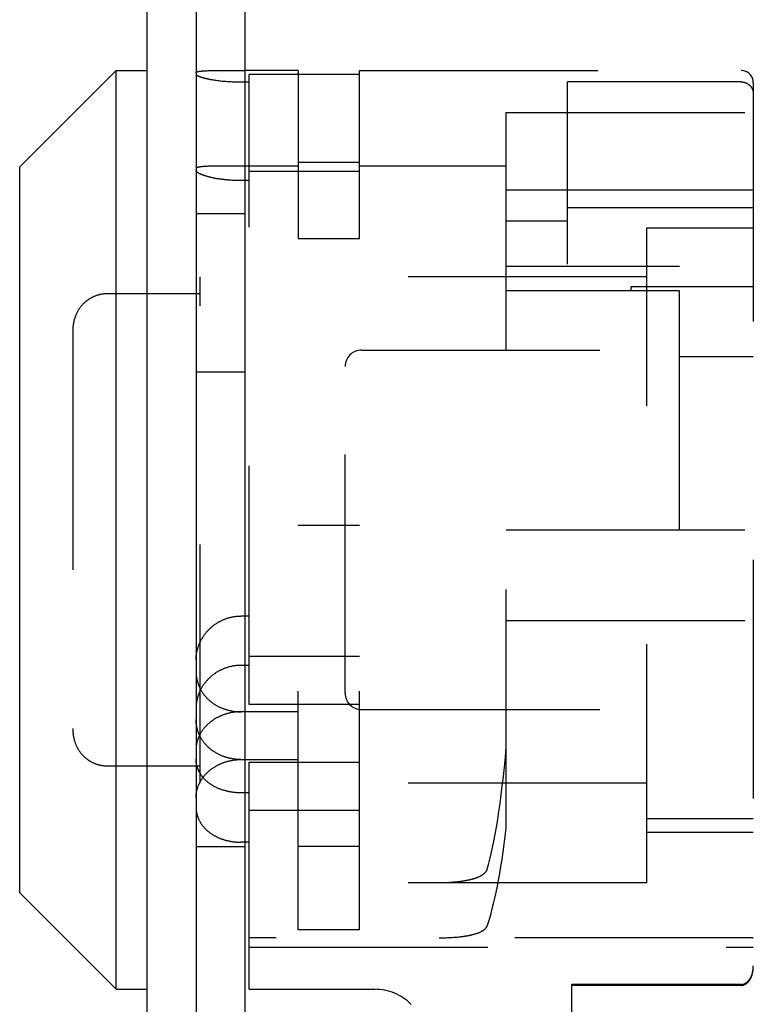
# Model space of a CAD drawing. Header units: inches. Extents: x 0 to 53.1, y 0 to 34.4.
# Tile 6 of 10: x 26 to 26.9, y 14.4 to 15.6. Entities that reach past the tile are written whole.
import ezdxf

# ---------------------------------------------------------------- set-up
doc = ezdxf.new("R2010")
doc.units = ezdxf.units.IN
doc.header["$LTSCALE"] = 2.921875
doc.header["$MEASUREMENT"] = 0
doc.linetypes.add('HIDDEN', pattern=[0.2, 0.1, -0.1])
doc.layers.get('0').update_dxf_attribs({"linetype": 'CONTINUOUS'})
doc.layers.add('DEFAULT_2', color=8, linetype='HIDDEN')

msp = doc.modelspace()

# ---------------------------------------------------------------- linework, layer by layer
at = {"color": 7, "linetype": 'Continuous'}
for p, q in [((26.2588, 22.4152), (26.2588, 13.4727)), ((26.0428, 15.4532), (26.1608, 15.5712)), ((26.1608, 14.4462), (26.1608, 15.5712)), ((26.1608, 15.5712), (26.1988, 15.5712)), ((26.2685, 15.5707), (26.2695, 15.5708)), ((26.2695, 15.5708), (26.2705, 15.5708)), ((26.2705, 15.5708), (26.2715, 15.5709)), ((26.2715, 15.5709), (26.2726, 15.5709)), ((26.2726, 15.5709), (26.2737, 15.571)), ((26.2737, 15.571), (26.2755, 15.571)), ((26.2755, 15.571), (26.2773, 15.5711)), ((26.2773, 15.5711), (26.2798, 15.5711)), ((26.2798, 15.5711), (26.2825, 15.5712)), ((26.2825, 15.5712), (26.2853, 15.5712)), ((26.2853, 15.5712), (26.2889, 15.5712)), ((26.2889, 15.5712), (26.2935, 15.5712)), ((26.2935, 15.5712), (26.2998, 15.5712)), ((26.0428, 14.5642), (26.0428, 15.4532)), ((26.27, 15.4537), (26.269, 15.4536)), ((26.271, 15.4538), (26.27, 15.4537)), ((26.272, 15.4538), (26.271, 15.4538)), ((26.2731, 15.4539), (26.272, 15.4538)), ((26.2743, 15.4539), (26.2731, 15.4539)), ((26.2754, 15.454), (26.2743, 15.4539)), ((26.2773, 15.454), (26.2754, 15.454)), ((26.2792, 15.4541), (26.2773, 15.454)), ((26.2811, 15.4541), (26.2792, 15.4541)), ((26.2839, 15.4542), (26.2811, 15.4541)), ((26.2875, 15.4542), (26.2839, 15.4542)), ((26.2935, 15.4542), (26.2875, 15.4542)), ((26.3055, 15.4542), (26.2935, 15.4542)), ((26.3049, 15.4366), (26.3033, 15.4366)), ((26.3065, 15.4365), (26.3049, 15.4366)), ((26.3081, 15.4364), (26.3065, 15.4365)), ((26.3098, 15.4364), (26.3081, 15.4364)), ((26.3114, 15.4364), (26.3098, 15.4364)), ((26.313, 15.4363), (26.3114, 15.4364)), ((26.3188, 15.4363), (26.313, 15.4363)), ((26.2588, 15.3962), (26.3188, 15.3962)), ((26.2588, 15.202), (26.3188, 15.202)), ((26.3188, 14.9032), (26.3138, 14.9032)), ((26.3188, 14.8428), (26.3138, 14.8428)), ((26.3138, 14.7275), (26.3188, 14.7275)), ((26.2588, 14.6212), (26.3188, 14.6212)), ((26.0428, 14.5642), (26.1608, 14.4462)), ((26.1608, 14.4462), (26.1988, 14.4462))]:
    msp.add_line(p, q, dxfattribs=at)
at = {"color": 3, "linetype": 'Continuous'}
for p, q in [((26.1988, 13.4727), (26.1988, 22.3786)), ((26.3188, 13.9912), (26.3188, 21.9089))]:
    msp.add_line(p, q, dxfattribs=at)
at = {"color": 7, "linetype": 'Continuous'}
for points in [[(26.2588, 15.5685), (26.2588, 15.5686), (26.2588, 15.5687), (26.2589, 15.5688), (26.2589, 15.5689), (26.259, 15.5689), (26.259, 15.569), (26.2591, 15.5691), (26.2592, 15.5692), (26.2593, 15.5692), (26.2594, 15.5693), (26.2596, 15.5694), (26.2597, 15.5694), (26.2599, 15.5695), (26.26, 15.5696), (26.2602, 15.5696), (26.2604, 15.5697), (26.2606, 15.5697), (26.2608, 15.5698), (26.261, 15.5699), (26.2613, 15.5699), (26.2615, 15.57), (26.2618, 15.57), (26.2621, 15.5701), (26.2624, 15.5701), (26.2627, 15.5702), (26.263, 15.5702), (26.2633, 15.5703), (26.2636, 15.5703), (26.264, 15.5704), (26.2643, 15.5704), (26.2647, 15.5704), (26.2651, 15.5705), (26.2655, 15.5705), (26.2659, 15.5705), (26.2663, 15.5706), (26.2667, 15.5706), (26.2671, 15.5706)], [(26.2671, 15.5706), (26.268, 15.5707), (26.2685, 15.5707)], [(26.2998, 15.5712), (26.3072, 15.5712), (26.308, 15.5712), (26.3088, 15.5712), (26.3096, 15.5712), (26.3105, 15.5712), (26.3188, 15.5712)], [(26.269, 15.4536), (26.2685, 15.4536), (26.268, 15.4536), (26.2676, 15.4535), (26.2671, 15.4535), (26.2667, 15.4534), (26.2663, 15.4534), (26.2659, 15.4534), (26.2655, 15.4533), (26.2651, 15.4533), (26.2647, 15.4532), (26.2643, 15.4532), (26.264, 15.4531), (26.2636, 15.4531), (26.2633, 15.453), (26.263, 15.4529), (26.2627, 15.4529), (26.2624, 15.4528), (26.2621, 15.4528), (26.2618, 15.4527), (26.2615, 15.4526), (26.2613, 15.4526), (26.261, 15.4525), (26.2608, 15.4524), (26.2606, 15.4523), (26.2604, 15.4523), (26.2602, 15.4522), (26.26, 15.4521), (26.2599, 15.452), (26.2597, 15.452), (26.2596, 15.4519), (26.2594, 15.4518), (26.2593, 15.4517), (26.2592, 15.4516), (26.2591, 15.4515), (26.259, 15.4514), (26.259, 15.4513), (26.2589, 15.4512), (26.2589, 15.4511), (26.2588, 15.451), (26.2588, 15.4509), (26.2588, 15.4508)], [(26.3033, 15.4366), (26.3017, 15.4367), (26.3009, 15.4368), (26.3002, 15.4368), (26.2994, 15.4369), (26.2986, 15.437), (26.2978, 15.437), (26.297, 15.4371), (26.2962, 15.4372), (26.2955, 15.4373), (26.2947, 15.4373), (26.2939, 15.4374), (26.2932, 15.4375), (26.2924, 15.4376), (26.2917, 15.4377), (26.2909, 15.4378), (26.2902, 15.4379), (26.2894, 15.438), (26.2887, 15.4381), (26.288, 15.4382), (26.2872, 15.4383), (26.2865, 15.4384), (26.2858, 15.4385), (26.2851, 15.4386), (26.2844, 15.4387), (26.2837, 15.4389), (26.283, 15.439), (26.2823, 15.4391), (26.2816, 15.4392), (26.281, 15.4394), (26.2803, 15.4395), (26.2796, 15.4396), (26.279, 15.4398), (26.2784, 15.4399), (26.2777, 15.4401), (26.2771, 15.4402), (26.2765, 15.4403), (26.2759, 15.4405), (26.2753, 15.4406), (26.2747, 15.4408), (26.2741, 15.4409), (26.2735, 15.4411), (26.2729, 15.4412), (26.2724, 15.4414), (26.2718, 15.4416), (26.2713, 15.4417), (26.2708, 15.4419), (26.2703, 15.442), (26.2697, 15.4422), (26.2692, 15.4424), (26.2688, 15.4425), (26.2683, 15.4427), (26.2678, 15.4428), (26.2674, 15.443), (26.2669, 15.4432), (26.2665, 15.4433), (26.2661, 15.4435), (26.2656, 15.4437), (26.2652, 15.4438), (26.2648, 15.444), (26.2645, 15.4441), (26.2641, 15.4443), (26.2637, 15.4445), (26.2634, 15.4446), (26.2631, 15.4448), (26.2628, 15.445), (26.2624, 15.4451), (26.2622, 15.4453), (26.2619, 15.4454), (26.2616, 15.4456), (26.2613, 15.4458), (26.2611, 15.4459), (26.2609, 15.4461), (26.2606, 15.4462), (26.2604, 15.4464), (26.2602, 15.4465), (26.26, 15.4467), (26.2599, 15.4469), (26.2597, 15.447), (26.2596, 15.4472), (26.2594, 15.4473), (26.2593, 15.4475), (26.2592, 15.4476), (26.2591, 15.4477), (26.259, 15.4479), (26.259, 15.448), (26.2589, 15.4482), (26.2589, 15.4483), (26.2588, 15.4484), (26.2588, 15.4486), (26.2588, 15.4487)], [(26.3188, 15.4542), (26.3113, 15.4542), (26.3105, 15.4542), (26.3096, 15.4542), (26.3088, 15.4542), (26.308, 15.4542), (26.3055, 15.4542)], [(26.2588, 14.8494), (26.2588, 14.8502), (26.2588, 14.851), (26.2589, 14.8518), (26.2589, 14.8525), (26.259, 14.8533), (26.259, 14.8541), (26.2591, 14.8549), (26.2592, 14.8557), (26.2593, 14.8565), (26.2594, 14.8573), (26.2596, 14.8581), (26.2597, 14.8589), (26.2599, 14.8597), (26.26, 14.8605), (26.2602, 14.8613), (26.2604, 14.862), (26.2606, 14.8628), (26.2609, 14.8636), (26.2611, 14.8644), (26.2613, 14.8652), (26.2616, 14.8659), (26.2619, 14.8667), (26.2622, 14.8675), (26.2624, 14.8682), (26.2628, 14.869), (26.2631, 14.8697), (26.2634, 14.8705), (26.2637, 14.8712), (26.2641, 14.872), (26.2645, 14.8727), (26.2648, 14.8735), (26.2652, 14.8742), (26.2656, 14.8749), (26.2661, 14.8756), (26.2665, 14.8763), (26.2669, 14.877), (26.2674, 14.8777), (26.2678, 14.8784), (26.2683, 14.8791), (26.2688, 14.8798), (26.2692, 14.8805), (26.2697, 14.8812), (26.2703, 14.8818), (26.2708, 14.8825), (26.2713, 14.8831), (26.2718, 14.8837), (26.2724, 14.8844), (26.2729, 14.885), (26.2735, 14.8856), (26.2741, 14.8862), (26.2747, 14.8868), (26.2753, 14.8874), (26.2759, 14.888), (26.2765, 14.8885), (26.2771, 14.8891), (26.2777, 14.8897), (26.2784, 14.8902), (26.279, 14.8907), (26.2796, 14.8912), (26.2803, 14.8918), (26.281, 14.8923), (26.2816, 14.8928), (26.2823, 14.8932), (26.283, 14.8937), (26.2837, 14.8942), (26.2844, 14.8946), (26.2851, 14.895), (26.2858, 14.8955), (26.2865, 14.8959), (26.2872, 14.8963), (26.288, 14.8967), (26.2887, 14.8971), (26.2894, 14.8974), (26.2902, 14.8978), (26.2909, 14.8982), (26.2917, 14.8985), (26.2924, 14.8988), (26.2932, 14.8991), (26.2939, 14.8994), (26.2947, 14.8997), (26.2955, 14.9), (26.2962, 14.9003), (26.297, 14.9005), (26.2978, 14.9008), (26.2986, 14.901), (26.2994, 14.9012), (26.3002, 14.9015), (26.3009, 14.9017), (26.3017, 14.9018), (26.3025, 14.902), (26.3033, 14.9022), (26.3041, 14.9023), (26.3049, 14.9025), (26.3057, 14.9026), (26.3065, 14.9027), (26.3073, 14.9028), (26.3081, 14.9029), (26.3089, 14.903), (26.3098, 14.903), (26.3106, 14.9031), (26.3114, 14.9031), (26.3122, 14.9032), (26.313, 14.9032), (26.3138, 14.9032)], [(26.3138, 14.8428), (26.313, 14.8428), (26.3122, 14.8428), (26.3114, 14.8427), (26.3105, 14.8427), (26.3097, 14.8426), (26.3089, 14.8426), (26.3081, 14.8425), (26.3073, 14.8424), (26.3065, 14.8423), (26.3057, 14.8422), (26.3048, 14.8421), (26.304, 14.8419), (26.3032, 14.8418), (26.3024, 14.8416), (26.3016, 14.8414), (26.3008, 14.8413), (26.3, 14.8411), (26.2992, 14.8409), (26.2984, 14.8406), (26.2977, 14.8404), (26.2969, 14.8402), (26.2961, 14.8399), (26.2953, 14.8397), (26.2945, 14.8394), (26.2938, 14.8391), (26.293, 14.8388), (26.2923, 14.8385), (26.2915, 14.8382), (26.2907, 14.8378), (26.29, 14.8375), (26.2893, 14.8371), (26.2885, 14.8368), (26.2878, 14.8364), (26.2871, 14.836), (26.2863, 14.8356), (26.2856, 14.8352), (26.2849, 14.8348), (26.2842, 14.8344), (26.2835, 14.8339), (26.2828, 14.8335), (26.2821, 14.833), (26.2815, 14.8325), (26.2808, 14.8321), (26.2801, 14.8316), (26.2795, 14.8311), (26.2788, 14.8306), (26.2782, 14.83), (26.2776, 14.8295), (26.2769, 14.829), (26.2763, 14.8284), (26.2757, 14.8279), (26.2751, 14.8273), (26.2745, 14.8268), (26.274, 14.8262), (26.2734, 14.8256), (26.2728, 14.825), (26.2723, 14.8244), (26.2717, 14.8238), (26.2712, 14.8232), (26.2707, 14.8225), (26.2702, 14.8219), (26.2697, 14.8213), (26.2692, 14.8206), (26.2687, 14.82), (26.2682, 14.8193), (26.2677, 14.8186), (26.2673, 14.818), (26.2668, 14.8173), (26.2664, 14.8166), (26.266, 14.8159), (26.2656, 14.8152), (26.2652, 14.8145), (26.2648, 14.8138), (26.2644, 14.8131), (26.2641, 14.8124), (26.2637, 14.8116), (26.2634, 14.8109), (26.263, 14.8102), (26.2627, 14.8094), (26.2624, 14.8087), (26.2621, 14.808), (26.2618, 14.8072), (26.2616, 14.8065), (26.2613, 14.8057), (26.2611, 14.805), (26.2608, 14.8042), (26.2606, 14.8034), (26.2604, 14.8027), (26.2602, 14.8019), (26.26, 14.8011), (26.2599, 14.8004), (26.2597, 14.7996), (26.2596, 14.7988), (26.2594, 14.7981), (26.2593, 14.7973), (26.2592, 14.7965), (26.2591, 14.7957), (26.259, 14.795), (26.259, 14.7942), (26.2589, 14.7934), (26.2589, 14.7926), (26.2588, 14.7919), (26.2588, 14.7911), (26.2588, 14.7903)], [(26.3138, 14.7275), (26.313, 14.7275), (26.3121, 14.7275), (26.3113, 14.7275), (26.3105, 14.7276), (26.3096, 14.7276), (26.3088, 14.7277), (26.308, 14.7278), (26.3072, 14.7278), (26.3063, 14.7279), (26.3055, 14.728), (26.3047, 14.7282), (26.3039, 14.7283), (26.3031, 14.7284), (26.3022, 14.7286), (26.3014, 14.7287), (26.3006, 14.7289), (26.2998, 14.7291), (26.299, 14.7293), (26.2982, 14.7295), (26.2974, 14.7297), (26.2966, 14.7299), (26.2958, 14.7301), (26.2951, 14.7304), (26.2943, 14.7306), (26.2935, 14.7309), (26.2927, 14.7311), (26.292, 14.7314), (26.2912, 14.7317), (26.2904, 14.732), (26.2897, 14.7323), (26.2889, 14.7327), (26.2882, 14.733), (26.2875, 14.7333), (26.2867, 14.7337), (26.286, 14.734), (26.2853, 14.7344), (26.2846, 14.7348), (26.2839, 14.7352), (26.2832, 14.7356), (26.2825, 14.736), (26.2818, 14.7364), (26.2812, 14.7368), (26.2805, 14.7373), (26.2798, 14.7377), (26.2792, 14.7382), (26.2786, 14.7386), (26.2779, 14.7391), (26.2773, 14.7396), (26.2767, 14.7401), (26.2761, 14.7406), (26.2755, 14.7411), (26.2749, 14.7416), (26.2743, 14.7421), (26.2737, 14.7426), (26.2732, 14.7432), (26.2726, 14.7437), (26.2721, 14.7443), (26.2715, 14.7448), (26.271, 14.7454), (26.2705, 14.746), (26.27, 14.7466), (26.2695, 14.7472), (26.269, 14.7477), (26.2685, 14.7484), (26.268, 14.749), (26.2676, 14.7496), (26.2671, 14.7502), (26.2667, 14.7508), (26.2663, 14.7515), (26.2659, 14.7521), (26.2655, 14.7528), (26.2651, 14.7534), (26.2647, 14.7541), (26.2643, 14.7547), (26.264, 14.7554), (26.2636, 14.7561), (26.2633, 14.7567), (26.263, 14.7574), (26.2627, 14.7581), (26.2624, 14.7588), (26.2621, 14.7595), (26.2618, 14.7602), (26.2615, 14.7609), (26.2613, 14.7616), (26.261, 14.7623), (26.2608, 14.7631), (26.2606, 14.7638), (26.2604, 14.7645), (26.2602, 14.7652), (26.26, 14.766), (26.2599, 14.7667), (26.2597, 14.7674), (26.2596, 14.7682), (26.2594, 14.7689), (26.2593, 14.7697), (26.2592, 14.7704), (26.2591, 14.7712), (26.259, 14.7719), (26.259, 14.7727), (26.2589, 14.7734), (26.2589, 14.7742), (26.2588, 14.775), (26.2588, 14.7757), (26.2588, 14.7765)]]:
    msp.add_lwpolyline(points, dxfattribs=at)
at = {"layer": 'DEFAULT_2', "color": 8, "linetype": 'HIDDEN'}
for p, q in [((26.3838, 15.5712), (26.3188, 15.5712)), ((26.3238, 14.795), (26.3238, 15.5662)), ((26.4588, 15.5662), (26.3238, 15.5662)), ((26.3838, 15.5712), (26.3838, 15.365)), ((26.4588, 15.365), (26.4588, 15.5712)), ((26.4588, 15.5712), (26.9263, 15.5712)), ((26.6388, 14.6436), (26.6388, 15.5712)), ((26.2795, 15.5598), (26.2808, 15.5596)), ((26.2808, 15.5596), (26.2821, 15.5594)), ((26.2821, 15.5594), (26.2835, 15.5592)), ((26.2835, 15.5592), (26.2849, 15.559)), ((26.2849, 15.559), (26.2863, 15.5588)), ((26.2863, 15.5588), (26.2878, 15.5586)), ((26.2878, 15.5586), (26.2893, 15.5585)), ((26.2893, 15.5585), (26.2907, 15.5583)), ((26.2907, 15.5583), (26.2923, 15.5582)), ((26.2923, 15.5582), (26.2938, 15.558)), ((26.2938, 15.558), (26.2953, 15.5579)), ((26.2953, 15.5579), (26.2969, 15.5578)), ((26.2969, 15.5578), (26.2984, 15.5577)), ((26.2984, 15.5577), (26.3, 15.5576)), ((26.3, 15.5576), (26.3016, 15.5575)), ((26.3016, 15.5575), (26.3032, 15.5574)), ((26.3032, 15.5574), (26.3048, 15.5573)), ((26.3048, 15.5573), (26.3065, 15.5573)), ((26.3065, 15.5573), (26.3081, 15.5572)), ((26.3081, 15.5572), (26.3097, 15.5572)), ((26.3097, 15.5572), (26.3114, 15.5572)), ((26.3114, 15.5572), (26.313, 15.5572)), ((26.313, 15.5572), (26.3238, 15.5572)), ((26.7138, 15.3342), (26.7138, 15.5572)), ((26.9263, 15.5572), (26.7138, 15.5572)), ((26.9413, 15.5562), (26.9413, 13.6458)), ((26.6388, 15.5197), (26.9413, 15.5197)), ((26.4588, 15.4586), (26.3838, 15.4586)), ((26.3838, 15.4542), (26.3188, 15.4542)), ((26.3238, 15.4479), (26.4588, 15.4479)), ((26.6388, 15.4542), (26.4588, 15.4542)), ((26.3238, 15.4363), (26.3188, 15.4363)), ((26.6388, 15.4252), (26.7138, 15.4252)), ((26.7138, 15.425), (26.9413, 15.425)), ((26.9413, 15.4031), (26.7138, 15.4031)), ((26.6388, 15.387), (26.7138, 15.387)), ((26.8108, 15.3787), (26.9413, 15.3787)), ((26.8108, 14.5764), (26.8108, 15.3787)), ((26.4588, 15.365), (26.3838, 15.365)), ((26.6388, 15.3314), (26.8508, 15.3314)), ((26.8508, 15.0087), (26.8508, 15.3314)), ((26.2638, 14.6987), (26.2638, 15.3187)), ((26.8108, 15.3187), (26.2638, 15.3187)), ((26.6388, 15.3018), (26.8508, 15.3018)), ((26.9413, 15.3063), (26.7913, 15.3063)), ((26.7913, 15.3063), (26.7913, 15.3018)), ((26.1318, 15.2935), (26.1312, 15.2932)), ((26.1332, 15.2941), (26.1325, 15.2938)), ((26.1419, 15.2969), (26.1411, 15.2968)), ((26.2638, 15.2979), (26.1509, 15.2979)), ((26.1132, 15.275), (26.1128, 15.2744)), ((26.1138, 15.2763), (26.1135, 15.2757)), ((26.1157, 15.2793), (26.1153, 15.2788)), ((26.1114, 15.2711), (26.1111, 15.2705)), ((26.1078, 15.2521), (26.1078, 14.7654)), ((26.4613, 15.2287), (26.9413, 15.2287)), ((26.8508, 15.221), (26.9413, 15.221)), ((26.4413, 14.8087), (26.4413, 15.2087)), ((26.3838, 14.519), (26.3838, 15.014)), ((26.4588, 15.014), (26.3838, 15.014)), ((26.4588, 14.519), (26.4588, 15.014)), ((26.6388, 15.0087), (26.9413, 15.0087)), ((26.3238, 14.9032), (26.3188, 14.9032)), ((26.6388, 14.8977), (26.9413, 14.8977)), ((26.3238, 14.8541), (26.4588, 14.8541)), ((26.3238, 14.8428), (26.3188, 14.8428)), ((26.4588, 14.795), (26.3238, 14.795)), ((26.3838, 14.786), (26.3138, 14.786)), ((26.4613, 14.7887), (26.9413, 14.7887)), ((26.1079, 14.7618), (26.108, 14.7611)), ((26.1114, 14.7464), (26.1116, 14.7457)), ((26.1119, 14.745), (26.1122, 14.7444)), ((26.1125, 14.7437), (26.1128, 14.7431)), ((26.1197, 14.7331), (26.1202, 14.7326)), ((26.1305, 14.7247), (26.1312, 14.7243)), ((26.1318, 14.724), (26.1325, 14.7237)), ((26.3188, 14.7275), (26.3838, 14.7275)), ((26.3238, 14.7242), (26.4588, 14.7242)), ((26.3238, 14.4462), (26.3238, 14.7242)), ((26.1504, 14.7196), (26.1511, 14.7196)), ((26.8108, 14.6987), (26.2638, 14.6987)), ((26.3238, 14.6867), (26.3138, 14.6867)), ((26.4588, 14.6651), (26.3238, 14.6651)), ((26.9413, 14.6547), (26.8108, 14.6547)), ((26.8108, 14.6387), (26.9413, 14.6387)), ((26.3238, 14.6263), (26.3138, 14.6263)), ((26.4588, 14.6209), (26.3838, 14.6209)), ((26.8108, 14.5764), (26.3238, 14.5764)), ((26.5582, 14.5764), (26.5564, 14.5764)), ((26.5599, 14.5764), (26.5582, 14.5764)), ((26.5616, 14.5765), (26.5599, 14.5764)), ((26.5659, 14.5766), (26.5642, 14.5766)), ((26.5676, 14.5767), (26.5659, 14.5766)), ((26.5692, 14.5768), (26.5676, 14.5767)), ((26.5709, 14.5769), (26.5692, 14.5768)), ((26.5726, 14.577), (26.5709, 14.5769)), ((26.5742, 14.5772), (26.5726, 14.577)), ((26.5759, 14.5773), (26.5742, 14.5772)), ((26.4588, 14.519), (26.3838, 14.519)), ((26.9413, 14.5092), (26.3238, 14.5092)), ((26.5564, 14.5092), (26.5582, 14.5092)), ((26.5582, 14.5092), (26.5599, 14.5092)), ((26.5599, 14.5092), (26.5616, 14.5092)), ((26.5616, 14.5092), (26.5633, 14.5093)), ((26.5633, 14.5093), (26.565, 14.5093)), ((26.565, 14.5093), (26.5667, 14.5094)), ((26.5667, 14.5094), (26.5684, 14.5095)), ((26.571, 14.5096), (26.5726, 14.5097)), ((26.5726, 14.5097), (26.5743, 14.5098)), ((26.5743, 14.5098), (26.5759, 14.51)), ((26.5759, 14.51), (26.5775, 14.5101)), ((26.5775, 14.5101), (26.5791, 14.5102)), ((26.5791, 14.5102), (26.5807, 14.5104)), ((26.5807, 14.5104), (26.5823, 14.5106)), ((26.3238, 14.4977), (26.9413, 14.4977)), ((26.3238, 14.4462), (26.4777, 14.4462)), ((26.9263, 14.4521), (26.7188, 14.4521)), ((26.7188, 14.4521), (26.7188, 13.7208)), ((26.9263, 14.451), (26.7188, 14.451))]:
    msp.add_line(p, q, dxfattribs=at)
for points in [[(26.2588, 15.5669), (26.2588, 15.5668), (26.2588, 15.5667), (26.2589, 15.5666), (26.2589, 15.5664), (26.259, 15.5663), (26.259, 15.5662), (26.2591, 15.5661), (26.2592, 15.566), (26.2593, 15.5659), (26.2594, 15.5658), (26.2596, 15.5656), (26.2597, 15.5655), (26.2599, 15.5654), (26.26, 15.5653), (26.2602, 15.5652), (26.2604, 15.5651), (26.2606, 15.5649), (26.2608, 15.5648), (26.2611, 15.5647), (26.2613, 15.5646), (26.2616, 15.5644), (26.2618, 15.5643), (26.2621, 15.5642), (26.2624, 15.5641), (26.2627, 15.5639), (26.263, 15.5638), (26.2634, 15.5637), (26.2637, 15.5636), (26.2641, 15.5634), (26.2644, 15.5633), (26.2648, 15.5632), (26.2652, 15.563), (26.2656, 15.5629), (26.266, 15.5628), (26.2664, 15.5627), (26.2668, 15.5625), (26.2673, 15.5624), (26.2677, 15.5623), (26.2682, 15.5621), (26.2687, 15.562), (26.2692, 15.5619), (26.2697, 15.5618), (26.2702, 15.5616), (26.2707, 15.5615), (26.2712, 15.5614), (26.2717, 15.5613), (26.2723, 15.5612), (26.2728, 15.561), (26.2734, 15.5609), (26.274, 15.5608), (26.2745, 15.5607), (26.2751, 15.5606), (26.2757, 15.5604), (26.2763, 15.5603), (26.2769, 15.5602), (26.2776, 15.5601), (26.2782, 15.56), (26.2795, 15.5598)], [(26.9263, 15.5572), (26.9266, 15.5572), (26.9269, 15.5572), (26.9273, 15.5571), (26.9276, 15.5571), (26.9279, 15.5571), (26.9282, 15.5571), (26.9285, 15.557), (26.9288, 15.557), (26.9291, 15.5569), (26.9295, 15.5569), (26.9298, 15.5568), (26.9301, 15.5567), (26.9304, 15.5566), (26.9307, 15.5565), (26.931, 15.5565), (26.9313, 15.5564), (26.9316, 15.5562), (26.9319, 15.5561), (26.9322, 15.556), (26.9325, 15.5559), (26.9328, 15.5558), (26.9331, 15.5556), (26.9333, 15.5555), (26.9336, 15.5553), (26.9339, 15.5552), (26.9342, 15.555), (26.9344, 15.5549), (26.9347, 15.5547), (26.935, 15.5545), (26.9352, 15.5543), (26.9355, 15.5542), (26.9357, 15.554), (26.936, 15.5538), (26.9362, 15.5536), (26.9364, 15.5534), (26.9367, 15.5532), (26.9369, 15.5529), (26.9371, 15.5527), (26.9373, 15.5525), (26.9376, 15.5523), (26.9378, 15.552), (26.938, 15.5518), (26.9382, 15.5515), (26.9384, 15.5513), (26.9385, 15.5511), (26.9387, 15.5508), (26.9389, 15.5505), (26.9391, 15.5503), (26.9392, 15.55), (26.9394, 15.5498), (26.9395, 15.5495), (26.9397, 15.5492), (26.9398, 15.5489), (26.94, 15.5487), (26.9401, 15.5484), (26.9402, 15.5481), (26.9403, 15.5478), (26.9404, 15.5475), (26.9405, 15.5472), (26.9406, 15.5469), (26.9407, 15.5466), (26.9408, 15.5463), (26.9409, 15.546), (26.941, 15.5457), (26.941, 15.5454), (26.9411, 15.5451), (26.9411, 15.5448), (26.9412, 15.5445), (26.9412, 15.5442), (26.9412, 15.5439), (26.9413, 15.5436), (26.9413, 15.5433), (26.9413, 15.543), (26.9413, 15.5427)], [(26.1509, 15.2979), (26.15, 15.2979), (26.1492, 15.2978), (26.1483, 15.2978), (26.1475, 15.2977), (26.1467, 15.2977), (26.1459, 15.2976), (26.1451, 15.2975), (26.1443, 15.2974), (26.1435, 15.2972), (26.1427, 15.2971), (26.1419, 15.2969), (26.1411, 15.2968), (26.1404, 15.2966), (26.1396, 15.2964), (26.1389, 15.2962), (26.1381, 15.296), (26.1374, 15.2958), (26.1367, 15.2955), (26.136, 15.2953), (26.1352, 15.295), (26.1345, 15.2947), (26.1339, 15.2944), (26.1332, 15.2941), (26.1325, 15.2938), (26.1318, 15.2935), (26.1312, 15.2932), (26.1305, 15.2928), (26.1299, 15.2925), (26.1292, 15.2921), (26.1286, 15.2917), (26.128, 15.2913), (26.1274, 15.291), (26.1268, 15.2905), (26.1262, 15.2901), (26.1256, 15.2897), (26.125, 15.2893), (26.1244, 15.2888), (26.1239, 15.2884), (26.1233, 15.2879), (26.1228, 15.2874), (26.1222, 15.287), (26.1217, 15.2865), (26.1212, 15.286), (26.1207, 15.2855), (26.1202, 15.2849), (26.1197, 15.2844), (26.1192, 15.2839), (26.1187, 15.2833), (26.1183, 15.2828), (26.1178, 15.2822), (26.1174, 15.2817), (26.1169, 15.2811), (26.1165, 15.2805), (26.1161, 15.2799), (26.1157, 15.2793), (26.1153, 15.2787), (26.1149, 15.2781), (26.1146, 15.2775), (26.1142, 15.2769), (26.1138, 15.2763), (26.1135, 15.2757), (26.1132, 15.275), (26.1128, 15.2744), (26.1125, 15.2737), (26.1122, 15.2731), (26.1119, 15.2724), (26.1116, 15.2718), (26.1114, 15.2711), (26.1111, 15.2705), (26.1109, 15.2698), (26.1106, 15.2691), (26.1104, 15.2684), (26.1102, 15.2677), (26.1099, 15.2671), (26.1097, 15.2664), (26.1096, 15.2657), (26.1094, 15.265), (26.1092, 15.2643), (26.109, 15.2636), (26.1089, 15.2629), (26.1087, 15.2622), (26.1086, 15.2614), (26.1085, 15.2607), (26.1084, 15.26), (26.1083, 15.2593), (26.1082, 15.2586), (26.1081, 15.2579), (26.108, 15.2571), (26.108, 15.2564), (26.1079, 15.2557), (26.1079, 15.255), (26.1078, 15.2542), (26.1078, 15.2535), (26.1078, 15.2528), (26.1078, 15.2521)], [(26.1228, 15.2874), (26.1222, 15.287), (26.1217, 15.2865), (26.1212, 15.286)], [(26.1268, 15.2905), (26.1262, 15.2901), (26.1256, 15.2897), (26.125, 15.2893)], [(26.1305, 15.2928), (26.1299, 15.2925), (26.1292, 15.2921), (26.1286, 15.2917)], [(26.1381, 15.296), (26.1374, 15.2958), (26.1367, 15.2955), (26.136, 15.2953), (26.1352, 15.295), (26.1345, 15.2947)], [(26.1459, 15.2976), (26.1451, 15.2975), (26.1443, 15.2974), (26.1435, 15.2972)], [(26.1492, 15.2978), (26.1483, 15.2978), (26.1475, 15.2977), (26.1467, 15.2977)], [(26.1197, 15.2844), (26.1192, 15.2839), (26.1187, 15.2833), (26.1183, 15.2828), (26.1178, 15.2822), (26.1174, 15.2817)], [(26.109, 15.2636), (26.1089, 15.2629), (26.1087, 15.2622)], [(26.1106, 15.2691), (26.1104, 15.2684), (26.1102, 15.2677), (26.11, 15.2671), (26.1097, 15.2664), (26.1096, 15.2657), (26.1094, 15.265)], [(26.1125, 15.2737), (26.1122, 15.2731), (26.1119, 15.2724), (26.1116, 15.2718)], [(26.1081, 15.2579), (26.108, 15.2571), (26.108, 15.2564), (26.1079, 15.2557), (26.1079, 15.255), (26.1078, 15.2542)], [(26.1085, 15.2607), (26.1084, 15.26), (26.1083, 15.2593)], [(26.2588, 14.8353), (26.2588, 14.8346), (26.2588, 14.8338), (26.2589, 14.833), (26.2589, 14.8323), (26.259, 14.8315), (26.259, 14.8307), (26.2591, 14.83), (26.2592, 14.8292), (26.2593, 14.8284), (26.2594, 14.8277), (26.2596, 14.8269), (26.2597, 14.8262), (26.2599, 14.8254), (26.26, 14.8247), (26.2602, 14.824), (26.2604, 14.8232), (26.2606, 14.8225), (26.2608, 14.8218), (26.261, 14.821), (26.2613, 14.8203), (26.2615, 14.8196), (26.2618, 14.8189), (26.2621, 14.8182), (26.2624, 14.8175), (26.2627, 14.8168), (26.263, 14.8161), (26.2633, 14.8154), (26.2636, 14.8147), (26.264, 14.814), (26.2643, 14.8134), (26.2647, 14.8127), (26.2651, 14.812), (26.2655, 14.8114), (26.2659, 14.8107), (26.2663, 14.8101), (26.2667, 14.8094), (26.2671, 14.8088), (26.2676, 14.8082), (26.268, 14.8075), (26.2685, 14.8069), (26.269, 14.8063), (26.2695, 14.8057), (26.27, 14.8051), (26.2705, 14.8046), (26.271, 14.804), (26.2715, 14.8034), (26.272, 14.8028), (26.2726, 14.8023), (26.2731, 14.8017), (26.2737, 14.8012), (26.2743, 14.8007), (26.2749, 14.8001), (26.2754, 14.7996), (26.276, 14.7991), (26.2767, 14.7986), (26.2773, 14.7981), (26.2779, 14.7976), (26.2785, 14.7972), (26.2792, 14.7967), (26.2798, 14.7963), (26.2805, 14.7958), (26.2811, 14.7954), (26.2818, 14.7949), (26.2825, 14.7945), (26.2832, 14.7941), (26.2839, 14.7937), (26.2846, 14.7933), (26.2853, 14.7929), (26.286, 14.7926), (26.2867, 14.7922), (26.2875, 14.7918), (26.2882, 14.7915), (26.2889, 14.7912), (26.2897, 14.7908), (26.2904, 14.7905), (26.2912, 14.7902), (26.2919, 14.7899), (26.2927, 14.7896), (26.2935, 14.7894), (26.2943, 14.7891), (26.295, 14.7889), (26.2958, 14.7886), (26.2966, 14.7884), (26.2974, 14.7882), (26.2982, 14.788), (26.299, 14.7878), (26.2998, 14.7876), (26.3006, 14.7874), (26.3014, 14.7872), (26.3022, 14.7871), (26.303, 14.7869), (26.3039, 14.7868), (26.3047, 14.7867), (26.3055, 14.7865), (26.3063, 14.7864), (26.3072, 14.7863), (26.308, 14.7863), (26.3088, 14.7862), (26.3096, 14.7861), (26.3105, 14.7861), (26.3113, 14.786), (26.3121, 14.786), (26.313, 14.786), (26.3138, 14.786)], [(26.3138, 14.786), (26.313, 14.786), (26.3121, 14.786), (26.3113, 14.7859), (26.3105, 14.7859), (26.3096, 14.7859), (26.3088, 14.7858), (26.308, 14.7857), (26.3072, 14.7856), (26.3063, 14.7856), (26.3055, 14.7854), (26.3047, 14.7853), (26.3039, 14.7852), (26.303, 14.7851), (26.3022, 14.7849), (26.3014, 14.7848), (26.3006, 14.7846), (26.2998, 14.7844), (26.299, 14.7842), (26.2982, 14.784), (26.2974, 14.7838), (26.2966, 14.7836), (26.2958, 14.7834), (26.295, 14.7831), (26.2943, 14.7829), (26.2935, 14.7826), (26.2927, 14.7824), (26.2919, 14.7821), (26.2912, 14.7818), (26.2904, 14.7815), (26.2897, 14.7812), (26.2889, 14.7809), (26.2882, 14.7805), (26.2875, 14.7802), (26.2867, 14.7799), (26.286, 14.7795), (26.2853, 14.7791), (26.2846, 14.7788), (26.2839, 14.7784), (26.2832, 14.778), (26.2825, 14.7776), (26.2818, 14.7772), (26.2811, 14.7768), (26.2805, 14.7763), (26.2798, 14.7759), (26.2792, 14.7755), (26.2785, 14.775), (26.2779, 14.7745), (26.2773, 14.7741), (26.2767, 14.7736), (26.276, 14.7731), (26.2754, 14.7726), (26.2749, 14.7721), (26.2743, 14.7716), (26.2737, 14.7711), (26.2731, 14.7706), (26.2726, 14.7701), (26.272, 14.7696), (26.2715, 14.769), (26.271, 14.7685), (26.2705, 14.7679), (26.27, 14.7674), (26.2695, 14.7668), (26.269, 14.7663), (26.2685, 14.7657), (26.268, 14.7651), (26.2676, 14.7645), (26.2671, 14.7639), (26.2667, 14.7634), (26.2663, 14.7628), (26.2659, 14.7622), (26.2655, 14.7616), (26.2651, 14.7609), (26.2647, 14.7603), (26.2643, 14.7597), (26.264, 14.7591), (26.2636, 14.7585), (26.2633, 14.7578)], [(26.1078, 14.7654), (26.1078, 14.7647), (26.1078, 14.764), (26.1078, 14.7633), (26.1079, 14.7625), (26.1079, 14.7618), (26.108, 14.7611), (26.108, 14.7603), (26.1081, 14.7596), (26.1082, 14.7589), (26.1083, 14.7582), (26.1084, 14.7575), (26.1085, 14.7567), (26.1086, 14.756), (26.1087, 14.7553), (26.1089, 14.7546), (26.109, 14.7539), (26.1092, 14.7532), (26.1094, 14.7525), (26.1096, 14.7518), (26.1097, 14.7511), (26.11, 14.7504), (26.1102, 14.7497), (26.1104, 14.7491), (26.1106, 14.7484), (26.1109, 14.7477), (26.1111, 14.747), (26.1114, 14.7464), (26.1116, 14.7457), (26.1119, 14.745), (26.1122, 14.7444), (26.1125, 14.7437), (26.1128, 14.7431), (26.1132, 14.7425), (26.1135, 14.7418), (26.1138, 14.7412), (26.1142, 14.7406), (26.1146, 14.74), (26.1149, 14.7393), (26.1153, 14.7387), (26.1157, 14.7381), (26.1161, 14.7375), (26.1165, 14.737), (26.117, 14.7364), (26.1174, 14.7358), (26.1178, 14.7353), (26.1183, 14.7347), (26.1187, 14.7341), (26.1192, 14.7336), (26.1197, 14.7331), (26.1202, 14.7325), (26.1207, 14.732), (26.1212, 14.7315), (26.1217, 14.731), (26.1222, 14.7305), (26.1228, 14.7301), (26.1233, 14.7296), (26.1239, 14.7291), (26.1244, 14.7287), (26.125, 14.7282), (26.1256, 14.7278), (26.1262, 14.7274), (26.1268, 14.7269), (26.1274, 14.7265), (26.128, 14.7261), (26.1286, 14.7258), (26.1292, 14.7254), (26.1299, 14.725), (26.1305, 14.7247), (26.1312, 14.7243), (26.1318, 14.724), (26.1325, 14.7237), (26.1332, 14.7233), (26.1339, 14.723), (26.1345, 14.7228), (26.1352, 14.7225), (26.136, 14.7222), (26.1367, 14.722), (26.1374, 14.7217), (26.1381, 14.7215), (26.1389, 14.7213), (26.1396, 14.7211), (26.1404, 14.7209), (26.1411, 14.7207), (26.1419, 14.7205), (26.1427, 14.7204), (26.1435, 14.7202), (26.1443, 14.7201), (26.1451, 14.72), (26.1459, 14.7199), (26.1467, 14.7198), (26.1475, 14.7198), (26.1483, 14.7197), (26.1492, 14.7197), (26.15, 14.7196), (26.1509, 14.7196), (26.2638, 14.7196)], [(26.1078, 14.7647), (26.1078, 14.764), (26.1078, 14.7633)], [(26.1081, 14.7596), (26.1082, 14.7589), (26.1083, 14.7582), (26.1084, 14.7575), (26.1085, 14.7568), (26.1086, 14.756), (26.1087, 14.7553)], [(26.2633, 14.7578), (26.263, 14.7572), (26.2627, 14.7566), (26.2624, 14.7559), (26.2621, 14.7553), (26.2618, 14.7546), (26.2615, 14.754), (26.2613, 14.7534), (26.261, 14.7527), (26.2608, 14.752), (26.2606, 14.7514), (26.2604, 14.7507), (26.2602, 14.7501), (26.26, 14.7494), (26.2599, 14.7487), (26.2597, 14.7481), (26.2596, 14.7474), (26.2594, 14.7468), (26.2593, 14.7461), (26.2592, 14.7454), (26.2591, 14.7447), (26.259, 14.7441), (26.259, 14.7434), (26.2589, 14.7427), (26.2589, 14.7421), (26.2588, 14.7414), (26.2588, 14.7407), (26.2588, 14.7401)], [(26.109, 14.7539), (26.1092, 14.7532), (26.1094, 14.7525)], [(26.1096, 14.7518), (26.1097, 14.7511), (26.1099, 14.7504), (26.1102, 14.7497), (26.1104, 14.7491)], [(26.1106, 14.7484), (26.1109, 14.7477), (26.1111, 14.747)], [(26.1132, 14.7425), (26.1135, 14.7418), (26.1138, 14.7412), (26.1142, 14.7406), (26.1146, 14.74), (26.1149, 14.7393), (26.1153, 14.7387)], [(26.1157, 14.7381), (26.1161, 14.7376), (26.1165, 14.737), (26.1169, 14.7364), (26.1174, 14.7358)], [(26.1228, 14.7301), (26.1233, 14.7296), (26.1239, 14.7291), (26.1244, 14.7287), (26.125, 14.7282)], [(26.1274, 14.7265), (26.128, 14.7261), (26.1286, 14.7258)], [(26.1332, 14.7233), (26.1339, 14.7231), (26.1345, 14.7228)], [(26.1381, 14.7215), (26.1389, 14.7213), (26.1396, 14.7211), (26.1404, 14.7209), (26.1411, 14.7207)], [(26.1419, 14.7205), (26.1427, 14.7204), (26.1435, 14.7202)], [(26.26, 14.7191), (26.2599, 14.7197), (26.2597, 14.7203), (26.2596, 14.721), (26.2594, 14.7216), (26.2593, 14.7223), (26.2592, 14.7229), (26.2591, 14.7236), (26.259, 14.7242), (26.259, 14.7249), (26.2589, 14.7255), (26.2589, 14.7262), (26.2588, 14.7268), (26.2588, 14.7275), (26.2588, 14.7281)], [(26.2588, 14.6812), (26.2588, 14.6819), (26.2588, 14.6826), (26.2589, 14.6832), (26.2589, 14.6839), (26.259, 14.6846), (26.259, 14.6853), (26.2591, 14.686), (26.2592, 14.6866), (26.2593, 14.6873), (26.2594, 14.688), (26.2596, 14.6887), (26.2597, 14.6893), (26.2599, 14.69), (26.26, 14.6907), (26.2602, 14.6914), (26.2604, 14.692), (26.2606, 14.6927), (26.2608, 14.6934), (26.261, 14.694), (26.2613, 14.6947), (26.2615, 14.6953), (26.2618, 14.696), (26.2621, 14.6966), (26.2624, 14.6973), (26.2627, 14.6979), (26.263, 14.6986), (26.2633, 14.6992), (26.2636, 14.6999), (26.264, 14.7005), (26.2643, 14.7011), (26.2647, 14.7017), (26.2651, 14.7024), (26.2655, 14.703), (26.2659, 14.7036), (26.2663, 14.7042), (26.2667, 14.7048), (26.2671, 14.7054), (26.2676, 14.706), (26.268, 14.7066), (26.2685, 14.7071), (26.269, 14.7077), (26.2695, 14.7083), (26.27, 14.7088), (26.2705, 14.7094), (26.271, 14.71), (26.2715, 14.7105), (26.2721, 14.711), (26.2726, 14.7116), (26.2732, 14.7121), (26.2737, 14.7126), (26.2743, 14.7131), (26.2749, 14.7136), (26.2755, 14.7141), (26.2761, 14.7146), (26.2767, 14.7151), (26.2773, 14.7156), (26.2779, 14.716), (26.2786, 14.7165), (26.2792, 14.7169), (26.2798, 14.7174), (26.2805, 14.7178), (26.2812, 14.7183), (26.2818, 14.7187), (26.2825, 14.7191), (26.2832, 14.7195), (26.2839, 14.7199), (26.2846, 14.7203), (26.2853, 14.7206), (26.286, 14.721), (26.2867, 14.7214), (26.2875, 14.7217), (26.2882, 14.722), (26.2889, 14.7224), (26.2897, 14.7227), (26.2904, 14.723), (26.2912, 14.7233), (26.292, 14.7236), (26.2927, 14.7239), (26.2935, 14.7241), (26.2943, 14.7244), (26.2951, 14.7246), (26.2958, 14.7249), (26.2966, 14.7251), (26.2974, 14.7253), (26.2982, 14.7255), (26.299, 14.7257), (26.2998, 14.7259), (26.3006, 14.7261), (26.3014, 14.7263), (26.3022, 14.7264), (26.3031, 14.7266), (26.3039, 14.7267), (26.3047, 14.7268), (26.3055, 14.727), (26.3063, 14.7271), (26.3072, 14.7271), (26.308, 14.7272), (26.3088, 14.7273), (26.3096, 14.7274), (26.3105, 14.7274), (26.3113, 14.7274), (26.3121, 14.7275), (26.313, 14.7275), (26.3138, 14.7275)], [(26.1451, 14.72), (26.1459, 14.7199), (26.1467, 14.7198)], [(26.1483, 14.7197), (26.1492, 14.7197), (26.15, 14.7196), (26.1504, 14.7196)], [(26.2641, 14.7099), (26.2637, 14.7105), (26.2634, 14.7111), (26.2631, 14.7117), (26.2628, 14.7123), (26.2624, 14.7129), (26.2622, 14.7135), (26.2619, 14.7141), (26.2616, 14.7147), (26.2613, 14.7153), (26.2611, 14.7159), (26.2609, 14.7166), (26.2606, 14.7172), (26.2604, 14.7178), (26.2602, 14.7184), (26.26, 14.7191)], [(26.2747, 14.6986), (26.2741, 14.6991), (26.2735, 14.6995), (26.2729, 14.7), (26.2724, 14.7005), (26.2718, 14.7009), (26.2713, 14.7014), (26.2708, 14.7019), (26.2703, 14.7024), (26.2697, 14.7029), (26.2692, 14.7034), (26.2688, 14.7039), (26.2683, 14.7044), (26.2678, 14.705), (26.2674, 14.7055), (26.2669, 14.706), (26.2665, 14.7066), (26.2661, 14.7071), (26.2656, 14.7077), (26.2652, 14.7082), (26.2648, 14.7088), (26.2645, 14.7094), (26.2641, 14.7099)], [(26.3138, 14.6867), (26.313, 14.6867), (26.3122, 14.6867), (26.3114, 14.6867), (26.3106, 14.6868), (26.3098, 14.6868), (26.3089, 14.6868), (26.3081, 14.6869), (26.3073, 14.687), (26.3065, 14.687), (26.3057, 14.6871), (26.3049, 14.6872), (26.3041, 14.6873), (26.3033, 14.6874), (26.3025, 14.6875), (26.3017, 14.6877), (26.3009, 14.6878), (26.3002, 14.6879), (26.2994, 14.6881), (26.2986, 14.6882), (26.2978, 14.6884), (26.297, 14.6886), (26.2962, 14.6888), (26.2955, 14.689), (26.2947, 14.6892), (26.2939, 14.6894), (26.2932, 14.6896), (26.2924, 14.6898), (26.2917, 14.6901), (26.2909, 14.6903), (26.2902, 14.6905), (26.2894, 14.6908), (26.2887, 14.6911), (26.288, 14.6914), (26.2872, 14.6916), (26.2865, 14.6919), (26.2858, 14.6922), (26.2851, 14.6926), (26.2844, 14.6929), (26.2837, 14.6932), (26.283, 14.6935), (26.2823, 14.6939), (26.2816, 14.6942), (26.281, 14.6946), (26.2803, 14.695), (26.2796, 14.6953), (26.279, 14.6957), (26.2784, 14.6961), (26.2777, 14.6965), (26.2771, 14.6969), (26.2765, 14.6973), (26.2759, 14.6978), (26.2753, 14.6982), (26.2747, 14.6986)], [(26.2588, 14.6691), (26.2588, 14.6684), (26.2588, 14.6677), (26.2589, 14.6671), (26.2589, 14.6664), (26.259, 14.6657), (26.259, 14.6651), (26.2591, 14.6644), (26.2592, 14.6637), (26.2593, 14.6631), (26.2594, 14.6624), (26.2596, 14.6618), (26.2597, 14.6611), (26.2599, 14.6605), (26.26, 14.6598), (26.2602, 14.6592), (26.2604, 14.6585), (26.2606, 14.6579), (26.2608, 14.6572), (26.2611, 14.6566), (26.2613, 14.656), (26.2616, 14.6553), (26.2618, 14.6547), (26.2621, 14.6541), (26.2624, 14.6535), (26.2627, 14.6529), (26.263, 14.6523), (26.2634, 14.6517), (26.2637, 14.6511), (26.2641, 14.6505), (26.2644, 14.6499), (26.2648, 14.6493), (26.2652, 14.6487), (26.2656, 14.6481), (26.266, 14.6476), (26.2664, 14.647), (26.2668, 14.6464), (26.2673, 14.6459), (26.2677, 14.6453), (26.2682, 14.6448), (26.2687, 14.6443), (26.2692, 14.6437), (26.2697, 14.6432), (26.2702, 14.6427), (26.2707, 14.6422), (26.2712, 14.6417), (26.2717, 14.6412), (26.2723, 14.6407), (26.2728, 14.6402), (26.2734, 14.6397), (26.274, 14.6393), (26.2745, 14.6388), (26.2751, 14.6383), (26.2757, 14.6379), (26.2763, 14.6375), (26.2769, 14.637), (26.2776, 14.6366), (26.2782, 14.6362), (26.2788, 14.6358), (26.2795, 14.6354), (26.2801, 14.635), (26.2808, 14.6346), (26.2815, 14.6342), (26.2821, 14.6339), (26.2828, 14.6335), (26.2835, 14.6331), (26.2842, 14.6328), (26.2849, 14.6325), (26.2856, 14.6321), (26.2863, 14.6318), (26.2871, 14.6315), (26.2878, 14.6312), (26.2885, 14.6309), (26.2893, 14.6306), (26.29, 14.6304), (26.2907, 14.6301), (26.2915, 14.6298), (26.2923, 14.6296), (26.293, 14.6293), (26.2938, 14.6291), (26.2945, 14.6289), (26.2953, 14.6287), (26.2961, 14.6285), (26.2969, 14.6283), (26.2977, 14.6281), (26.2984, 14.6279), (26.2992, 14.6278), (26.3, 14.6276), (26.3008, 14.6274), (26.3016, 14.6273), (26.3024, 14.6272), (26.3032, 14.627), (26.304, 14.6269), (26.3048, 14.6268), (26.3057, 14.6267), (26.3065, 14.6266), (26.3073, 14.6266), (26.3081, 14.6265), (26.3089, 14.6264), (26.3097, 14.6264), (26.3105, 14.6263), (26.3114, 14.6263), (26.3122, 14.6263), (26.313, 14.6263), (26.3138, 14.6263)], [(26.6151, 14.5931), (26.615, 14.5928), (26.6149, 14.5924), (26.6148, 14.5921), (26.6146, 14.5918), (26.6144, 14.5914), (26.6143, 14.5911), (26.6141, 14.5908), (26.6139, 14.5905), (26.6137, 14.5901), (26.6134, 14.5898), (26.6132, 14.5895), (26.6129, 14.5892), (26.6127, 14.5889), (26.6124, 14.5886), (26.6121, 14.5883), (26.6118, 14.588), (26.6115, 14.5877), (26.6111, 14.5875), (26.6108, 14.5872), (26.6105, 14.5869), (26.6101, 14.5866), (26.6097, 14.5864), (26.6093, 14.5861), (26.6089, 14.5858), (26.6085, 14.5856), (26.6081, 14.5853), (26.6077, 14.5851), (26.6072, 14.5848), (26.6068, 14.5846), (26.6063, 14.5844), (26.6059, 14.5841), (26.6054, 14.5839), (26.6049, 14.5837), (26.6044, 14.5834), (26.6039, 14.5832), (26.6034, 14.583), (26.6028, 14.5828), (26.6023, 14.5826), (26.6017, 14.5824), (26.6012, 14.5822), (26.6006, 14.582), (26.6, 14.5818), (26.5994, 14.5816), (26.5988, 14.5814), (26.5982, 14.5812), (26.5976, 14.5811), (26.597, 14.5809), (26.5964, 14.5807), (26.5957, 14.5805), (26.5951, 14.5804), (26.5944, 14.5802), (26.5938, 14.5801), (26.5931, 14.5799), (26.5924, 14.5798), (26.5917, 14.5796), (26.591, 14.5795), (26.5903, 14.5793), (26.5896, 14.5792), (26.5889, 14.5791), (26.5882, 14.5789), (26.5875, 14.5788), (26.5867, 14.5787), (26.586, 14.5786), (26.5852, 14.5784), (26.5845, 14.5783), (26.5837, 14.5782), (26.583, 14.5781), (26.5822, 14.578), (26.5814, 14.5779), (26.5806, 14.5778), (26.5799, 14.5777), (26.5791, 14.5776), (26.5783, 14.5775), (26.5775, 14.5775), (26.5767, 14.5774), (26.5759, 14.5773)], [(26.5642, 14.5766), (26.5625, 14.5765), (26.5616, 14.5765)], [(26.5823, 14.5106), (26.583, 14.5107), (26.5838, 14.5107), (26.5846, 14.5108), (26.5853, 14.5109), (26.5861, 14.511), (26.5868, 14.5111), (26.5875, 14.5113), (26.5883, 14.5114), (26.589, 14.5115), (26.5897, 14.5116), (26.5904, 14.5117), (26.5911, 14.5118), (26.5918, 14.512), (26.5925, 14.5121), (26.5932, 14.5122), (26.5938, 14.5123), (26.5945, 14.5125), (26.5952, 14.5126), (26.5958, 14.5128), (26.5964, 14.5129), (26.5971, 14.5131), (26.5977, 14.5132), (26.5983, 14.5134), (26.5989, 14.5135), (26.5995, 14.5137), (26.6001, 14.5139), (26.6007, 14.514), (26.6012, 14.5142), (26.6018, 14.5144), (26.6024, 14.5145), (26.6029, 14.5147), (26.6034, 14.5149), (26.6039, 14.5151), (26.6045, 14.5153), (26.605, 14.5155), (26.6054, 14.5157), (26.6059, 14.5159), (26.6064, 14.5161), (26.6069, 14.5163), (26.6073, 14.5165), (26.6077, 14.5167), (26.6082, 14.5169), (26.6086, 14.5171), (26.609, 14.5173), (26.6094, 14.5176), (26.6098, 14.5178), (26.6101, 14.518), (26.6105, 14.5183), (26.6108, 14.5185), (26.6112, 14.5187), (26.6115, 14.519), (26.6118, 14.5192), (26.6121, 14.5195), (26.6124, 14.5197), (26.6127, 14.52), (26.6129, 14.5202), (26.6132, 14.5205), (26.6134, 14.5208), (26.6137, 14.521), (26.6139, 14.5213), (26.6141, 14.5216), (26.6143, 14.5218), (26.6145, 14.5221), (26.6146, 14.5224), (26.6148, 14.5227), (26.6149, 14.523), (26.615, 14.5233), (26.6151, 14.5236)], [(26.5684, 14.5095), (26.5693, 14.5095), (26.571, 14.5096)], [(26.9263, 14.4521), (26.9265, 14.4521), (26.9267, 14.4521), (26.9269, 14.4521), (26.9271, 14.4521), (26.9273, 14.4521), (26.9275, 14.4522), (26.9277, 14.4522), (26.928, 14.4522), (26.9282, 14.4523), (26.9284, 14.4523), (26.9286, 14.4523), (26.9288, 14.4524), (26.929, 14.4525), (26.9292, 14.4525), (26.9294, 14.4526), (26.9296, 14.4526), (26.9299, 14.4527), (26.9301, 14.4528), (26.9303, 14.4529), (26.9305, 14.453), (26.9307, 14.4531), (26.9309, 14.4532), (26.9312, 14.4533), (26.9314, 14.4534), (26.9316, 14.4535), (26.9318, 14.4537), (26.9321, 14.4538), (26.9323, 14.4539), (26.9325, 14.4541), (26.9327, 14.4543), (26.933, 14.4544), (26.9332, 14.4546), (26.9334, 14.4548), (26.9337, 14.455), (26.9339, 14.4552), (26.9341, 14.4554), (26.9344, 14.4556), (26.9346, 14.4558), (26.9348, 14.4561), (26.9351, 14.4563), (26.9353, 14.4566), (26.9355, 14.4569), (26.9358, 14.4571), (26.936, 14.4574), (26.9363, 14.4578), (26.9365, 14.4581), (26.9367, 14.4584), (26.9369, 14.4587), (26.9372, 14.4591), (26.9374, 14.4595), (26.9376, 14.4599), (26.9379, 14.4603), (26.9381, 14.4607), (26.9383, 14.4611), (26.9385, 14.4615), (26.9387, 14.462), (26.9389, 14.4624), (26.9391, 14.4629), (26.9393, 14.4634), (26.9395, 14.4639), (26.9397, 14.4645), (26.9398, 14.465), (26.94, 14.4655), (26.9402, 14.4661), (26.9403, 14.4667), (26.9404, 14.4673), (26.9406, 14.4678), (26.9407, 14.4685), (26.9408, 14.4691), (26.9409, 14.4697), (26.941, 14.4703), (26.9411, 14.471), (26.9411, 14.4716), (26.9412, 14.4723), (26.9412, 14.473), (26.9413, 14.4736), (26.9413, 14.4743), (26.9413, 14.475)], [(26.9263, 14.451), (26.9265, 14.451), (26.9267, 14.451), (26.9269, 14.451), (26.9271, 14.451), (26.9273, 14.4511), (26.9275, 14.4511), (26.9277, 14.4511), (26.9279, 14.4511), (26.9281, 14.4512), (26.9283, 14.4512), (26.9285, 14.4513), (26.9287, 14.4513), (26.9289, 14.4514), (26.9291, 14.4514), (26.9294, 14.4515), (26.9296, 14.4515), (26.9298, 14.4516), (26.93, 14.4517), (26.9302, 14.4518), (26.9304, 14.4519), (26.9306, 14.452), (26.9308, 14.4521), (26.931, 14.4522), (26.9313, 14.4523), (26.9315, 14.4524), (26.9317, 14.4525), (26.9319, 14.4526), (26.9321, 14.4528), (26.9324, 14.4529), (26.9326, 14.4531), (26.9328, 14.4532), (26.933, 14.4534), (26.9333, 14.4536), (26.9335, 14.4537), (26.9337, 14.4539), (26.9339, 14.4541), (26.9342, 14.4543), (26.9344, 14.4545), (26.9346, 14.4548), (26.9349, 14.455), (26.9351, 14.4552), (26.9353, 14.4555), (26.9355, 14.4558), (26.9358, 14.456), (26.936, 14.4563), (26.9362, 14.4566), (26.9365, 14.4569), (26.9367, 14.4573), (26.9369, 14.4576), (26.9371, 14.4579), (26.9374, 14.4583), (26.9376, 14.4587), (26.9378, 14.459), (26.938, 14.4594), (26.9382, 14.4598), (26.9384, 14.4603), (26.9386, 14.4607), (26.9388, 14.4611), (26.939, 14.4616), (26.9392, 14.4621), (26.9394, 14.4625), (26.9396, 14.463), (26.9397, 14.4636), (26.9399, 14.4641), (26.9401, 14.4646), (26.9402, 14.4652), (26.9404, 14.4657), (26.9405, 14.4663), (26.9406, 14.4669), (26.9407, 14.4675), (26.9408, 14.4681), (26.9409, 14.4687), (26.941, 14.4693), (26.9411, 14.4699), (26.9412, 14.4706), (26.9412, 14.4712), (26.9412, 14.4718), (26.9413, 14.4725), (26.9413, 14.4731), (26.9413, 14.4738)]]:
    msp.add_lwpolyline(points, dxfattribs=at)
for centre, radius, start, end in [((26.9263, 15.5562), 0.015, 0, 90), ((26.4613, 15.2087), 0.02, 90, 180), ((26.4613, 14.8087), 0.02, 180, 270), ((26.4777, 14.3832), 0.063, 45, 90)]:
    msp.add_arc(centre, radius, start, end, dxfattribs=at)
for major_axis, start_param, end_param in [((0, 0.4455), -2.773394, -2.210171), ((0, 0.511), -2.822401, -2.366743)]:
    msp.add_ellipse((26.5959, 15.0087), major_axis=major_axis, ratio=0.12, start_param=start_param, end_param=end_param, dxfattribs=at)

doc.saveas('drawing.dxf')
